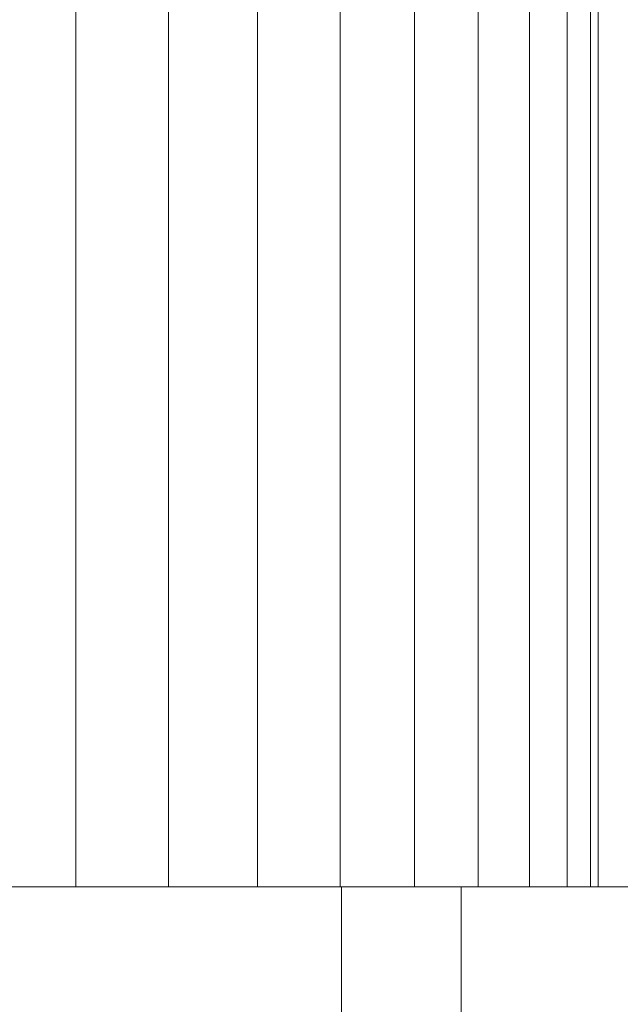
# Model space of a CAD drawing. Extents: x 5066 to 9756, y -2696 to -1109.
# Tile 97 of 208: x 9375.13065 to 9375.13439, y -2578.97399 to -2578.96785. Entities that reach past the tile are written whole.
import ezdxf

# ---------------------------------------------------------------- set-up
doc = ezdxf.new("R2010")
doc.units = 0
doc.header["$MEASUREMENT"] = 0
doc.layers.add('EL-Quadro de medição', color=9, linetype='CONTINUOUS', lineweight=18)

msp = doc.modelspace()

# ---------------------------------------------------------------- linework, layer by layer
at = {"layer": 'EL-Quadro de medição'}
for p, q in [((9375.1310015, -2578.9732541), (9375.1310015, -2578.9494428)), ((9375.1310015, -2578.9732541), (9375.1310015, -2578.9494428)), ((9375.1310015, -2578.9732541), (9375.1310015, -2578.9494428)), ((9375.1310015, -2578.9732541), (9375.1310015, -2578.9494428)), ((9375.1310015, -2578.9732541), (9375.1310015, -2578.9494428)), ((9375.1310015, -2578.9732541), (9375.1310015, -2578.9494428)), ((9375.1310015, -2578.9732541), (9375.1310015, -2578.9494428)), ((9375.1310015, -2578.9732541), (9375.1310015, -2578.9494428)), ((9375.1310015, -2578.9732541), (9375.1310015, -2578.9494428)), ((9375.1310015, -2578.9732541), (9375.1310015, -2578.9494428)), ((9375.1310015, -2578.9732541), (9375.1310015, -2578.9494428)), ((9375.1310015, -2578.9732541), (9375.1310015, -2578.9494428)), ((9375.1310015, -2578.9732541), (9375.1310015, -2578.9494428)), ((9375.1310015, -2578.9732541), (9375.1310015, -2578.9494428)), ((9375.1310015, -2578.9732541), (9375.1310015, -2578.9494428)), ((9375.1310015, -2578.9732541), (9375.1310015, -2578.9494428)), ((9375.1310015, -2578.9732541), (9375.1310015, -2578.9494428)), ((9375.1310015, -2578.9732541), (9375.1310015, -2578.9494428)), ((9375.1310015, -2578.9732541), (9375.1310015, -2578.9494428)), ((9375.1310015, -2578.9732541), (9375.1310015, -2578.9494428)), ((9375.1310015, -2578.9732541), (9375.1310015, -2578.9494428)), ((9375.1310015, -2578.9732541), (9375.1310015, -2578.9494428)), ((9375.1310015, -2578.9732541), (9375.1310015, -2578.9494428)), ((9375.1310015, -2578.9732541), (9375.1310015, -2578.9494428)), ((9375.1310015, -2578.9732541), (9375.1310015, -2578.9494428)), ((9375.1310015, -2578.9732541), (9375.1310015, -2578.9494428)), ((9375.1310015, -2578.9732541), (9375.1310015, -2578.9494428)), ((9375.1310015, -2578.9732541), (9375.1310015, -2578.9494428)), ((9375.1315794, -2578.9732541), (9375.1315794, -2578.9494428)), ((9375.1315794, -2578.9732541), (9375.1315794, -2578.9494428)), ((9375.1315794, -2578.9732541), (9375.1315794, -2578.9494428)), ((9375.1315794, -2578.9732541), (9375.1315794, -2578.9494428)), ((9375.1315794, -2578.9732541), (9375.1315794, -2578.9494428)), ((9375.1315794, -2578.9732541), (9375.1315794, -2578.9494428)), ((9375.1315794, -2578.9732541), (9375.1315794, -2578.9494428)), ((9375.1315794, -2578.9732541), (9375.1315794, -2578.9494428)), ((9375.1315794, -2578.9732541), (9375.1315794, -2578.9494428)), ((9375.1315794, -2578.9732541), (9375.1315794, -2578.9494428)), ((9375.1315794, -2578.9732541), (9375.1315794, -2578.9494428)), ((9375.1315794, -2578.9732541), (9375.1315794, -2578.9494428)), ((9375.1315794, -2578.9732541), (9375.1315794, -2578.9494428)), ((9375.1315794, -2578.9732541), (9375.1315794, -2578.9494428)), ((9375.1315794, -2578.9732541), (9375.1315794, -2578.9494428)), ((9375.1315794, -2578.9732541), (9375.1315794, -2578.9494428)), ((9375.1315794, -2578.9732541), (9375.1315794, -2578.9494428)), ((9375.1315794, -2578.9732541), (9375.1315794, -2578.9494428)), ((9375.1315794, -2578.9732541), (9375.1315794, -2578.9494428)), ((9375.1315794, -2578.9732541), (9375.1315794, -2578.9494428)), ((9375.1315794, -2578.9732541), (9375.1315794, -2578.9494428)), ((9375.1315794, -2578.9732541), (9375.1315794, -2578.9494428)), ((9375.1315794, -2578.9732541), (9375.1315794, -2578.9494428)), ((9375.1315794, -2578.9732541), (9375.1315794, -2578.9494428)), ((9375.1315794, -2578.9732541), (9375.1315794, -2578.9494428)), ((9375.1315794, -2578.9732541), (9375.1315794, -2578.9494428)), ((9375.1315794, -2578.9732541), (9375.1315794, -2578.9494428)), ((9375.1315794, -2578.9732541), (9375.1315794, -2578.9494428)), ((9375.1321335, -2578.9732541), (9375.1321335, -2578.9494428)), ((9375.1321335, -2578.9732541), (9375.1321335, -2578.9494428)), ((9375.1321335, -2578.9732541), (9375.1321335, -2578.9494428)), ((9375.1321335, -2578.9732541), (9375.1321335, -2578.9494428)), ((9375.1321335, -2578.9732541), (9375.1321335, -2578.9494428)), ((9375.1321335, -2578.9732541), (9375.1321335, -2578.9494428)), ((9375.1321335, -2578.9732541), (9375.1321335, -2578.9494428)), ((9375.1321335, -2578.9732541), (9375.1321335, -2578.9494428)), ((9375.1321335, -2578.9732541), (9375.1321335, -2578.9494428)), ((9375.1321335, -2578.9732541), (9375.1321335, -2578.9494428)), ((9375.1321335, -2578.9732541), (9375.1321335, -2578.9494428)), ((9375.1321335, -2578.9732541), (9375.1321335, -2578.9494428)), ((9375.1321335, -2578.9732541), (9375.1321335, -2578.9494428)), ((9375.1321335, -2578.9732541), (9375.1321335, -2578.9494428)), ((9375.1321335, -2578.9732541), (9375.1321335, -2578.9494428)), ((9375.1321335, -2578.9732541), (9375.1321335, -2578.9494428)), ((9375.1321335, -2578.9732541), (9375.1321335, -2578.9494428)), ((9375.1321335, -2578.9732541), (9375.1321335, -2578.9494428)), ((9375.1321335, -2578.9732541), (9375.1321335, -2578.9494428)), ((9375.1321335, -2578.9732541), (9375.1321335, -2578.9494428)), ((9375.1321335, -2578.9732541), (9375.1321335, -2578.9494428)), ((9375.1321335, -2578.9732541), (9375.1321335, -2578.9494428)), ((9375.1321335, -2578.9732541), (9375.1321335, -2578.9494428)), ((9375.1321335, -2578.9732541), (9375.1321335, -2578.9494428)), ((9375.1321335, -2578.9732541), (9375.1321335, -2578.9494428)), ((9375.1321335, -2578.9732541), (9375.1321335, -2578.9494428)), ((9375.1321335, -2578.9732541), (9375.1321335, -2578.9494428)), ((9375.1321335, -2578.9732541), (9375.1321335, -2578.9494428)), ((9375.1326488, -2578.9732541), (9375.1326488, -2578.9494428)), ((9375.1326488, -2578.9732541), (9375.1326488, -2578.9494428)), ((9375.1326488, -2578.9732541), (9375.1326488, -2578.9494428)), ((9375.1326488, -2578.9732541), (9375.1326488, -2578.9494428)), ((9375.1326488, -2578.9732541), (9375.1326488, -2578.9494428)), ((9375.1326488, -2578.9732541), (9375.1326488, -2578.9494428)), ((9375.1326488, -2578.9732541), (9375.1326488, -2578.9494428)), ((9375.1326488, -2578.9732541), (9375.1326488, -2578.9494428)), ((9375.1326488, -2578.9732541), (9375.1326488, -2578.9494428)), ((9375.1326488, -2578.9732541), (9375.1326488, -2578.9494428)), ((9375.1326488, -2578.9732541), (9375.1326488, -2578.9494428)), ((9375.1326488, -2578.9732541), (9375.1326488, -2578.9494428)), ((9375.1326488, -2578.9732541), (9375.1326488, -2578.9494428)), ((9375.1326488, -2578.9732541), (9375.1326488, -2578.9494428)), ((9375.1326488, -2578.9732541), (9375.1326488, -2578.9494428)), ((9375.1326488, -2578.9732541), (9375.1326488, -2578.9494428)), ((9375.1326488, -2578.9732541), (9375.1326488, -2578.9494428)), ((9375.1326488, -2578.9732541), (9375.1326488, -2578.9494428)), ((9375.1326488, -2578.9732541), (9375.1326488, -2578.9494428)), ((9375.1326488, -2578.9732541), (9375.1326488, -2578.9494428)), ((9375.1326488, -2578.9732541), (9375.1326488, -2578.9494428)), ((9375.1326488, -2578.9732541), (9375.1326488, -2578.9494428)), ((9375.1326488, -2578.9732541), (9375.1326488, -2578.9494428)), ((9375.1326488, -2578.9732541), (9375.1326488, -2578.9494428)), ((9375.1326488, -2578.9732541), (9375.1326488, -2578.9494428)), ((9375.1326488, -2578.9732541), (9375.1326488, -2578.9494428)), ((9375.1326488, -2578.9732541), (9375.1326488, -2578.9494428)), ((9375.1326488, -2578.9732541), (9375.1326488, -2578.9494428)), ((9375.1331111, -2578.9732541), (9375.1331111, -2578.9494428)), ((9375.1331111, -2578.9732541), (9375.1331111, -2578.9494428)), ((9375.1331111, -2578.9732541), (9375.1331111, -2578.9494428)), ((9375.1331111, -2578.9732541), (9375.1331111, -2578.9494428)), ((9375.1331111, -2578.9732541), (9375.1331111, -2578.9494428)), ((9375.1331111, -2578.9732541), (9375.1331111, -2578.9494428)), ((9375.1331111, -2578.9732541), (9375.1331111, -2578.9494428)), ((9375.1331111, -2578.9732541), (9375.1331111, -2578.9494428)), ((9375.1331111, -2578.9732541), (9375.1331111, -2578.9494428)), ((9375.1331111, -2578.9732541), (9375.1331111, -2578.9494428)), ((9375.1331111, -2578.9732541), (9375.1331111, -2578.9494428)), ((9375.1331111, -2578.9732541), (9375.1331111, -2578.9494428)), ((9375.1331111, -2578.9732541), (9375.1331111, -2578.9494428)), ((9375.1331111, -2578.9732541), (9375.1331111, -2578.9494428)), ((9375.1331111, -2578.9732541), (9375.1331111, -2578.9494428)), ((9375.1331111, -2578.9732541), (9375.1331111, -2578.9494428)), ((9375.1331111, -2578.9732541), (9375.1331111, -2578.9494428)), ((9375.1331111, -2578.9732541), (9375.1331111, -2578.9494428)), ((9375.1331111, -2578.9732541), (9375.1331111, -2578.9494428)), ((9375.1331111, -2578.9732541), (9375.1331111, -2578.9494428)), ((9375.1331111, -2578.9732541), (9375.1331111, -2578.9494428)), ((9375.1331111, -2578.9732541), (9375.1331111, -2578.9494428)), ((9375.1331111, -2578.9732541), (9375.1331111, -2578.9494428)), ((9375.1331111, -2578.9732541), (9375.1331111, -2578.9494428)), ((9375.1331111, -2578.9732541), (9375.1331111, -2578.9494428)), ((9375.1331111, -2578.9732541), (9375.1331111, -2578.9494428)), ((9375.1331111, -2578.9732541), (9375.1331111, -2578.9494428)), ((9375.1331111, -2578.9732541), (9375.1331111, -2578.9494428)), ((9375.1335079, -2578.9732541), (9375.1335079, -2578.9494428)), ((9375.1335079, -2578.9732541), (9375.1335079, -2578.9494428)), ((9375.1335079, -2578.9732541), (9375.1335079, -2578.9494428)), ((9375.1335079, -2578.9732541), (9375.1335079, -2578.9494428)), ((9375.1335079, -2578.9732541), (9375.1335079, -2578.9494428)), ((9375.1335079, -2578.9732541), (9375.1335079, -2578.9494428)), ((9375.1335079, -2578.9732541), (9375.1335079, -2578.9494428)), ((9375.1335079, -2578.9732541), (9375.1335079, -2578.9494428)), ((9375.1335079, -2578.9732541), (9375.1335079, -2578.9494428)), ((9375.1335079, -2578.9732541), (9375.1335079, -2578.9494428)), ((9375.1335079, -2578.9732541), (9375.1335079, -2578.9494428)), ((9375.1335079, -2578.9732541), (9375.1335079, -2578.9494428)), ((9375.1335079, -2578.9732541), (9375.1335079, -2578.9494428)), ((9375.1335079, -2578.9732541), (9375.1335079, -2578.9494428)), ((9375.1335079, -2578.9732541), (9375.1335079, -2578.9494428)), ((9375.1335079, -2578.9732541), (9375.1335079, -2578.9494428)), ((9375.1335079, -2578.9732541), (9375.1335079, -2578.9494428)), ((9375.1335079, -2578.9732541), (9375.1335079, -2578.9494428)), ((9375.1335079, -2578.9732541), (9375.1335079, -2578.9494428)), ((9375.1335079, -2578.9732541), (9375.1335079, -2578.9494428)), ((9375.1335079, -2578.9732541), (9375.1335079, -2578.9494428)), ((9375.1335079, -2578.9732541), (9375.1335079, -2578.9494428)), ((9375.1335079, -2578.9732541), (9375.1335079, -2578.9494428)), ((9375.1335079, -2578.9732541), (9375.1335079, -2578.9494428)), ((9375.1335079, -2578.9732541), (9375.1335079, -2578.9494428)), ((9375.1335079, -2578.9732541), (9375.1335079, -2578.9494428)), ((9375.1335079, -2578.9732541), (9375.1335079, -2578.9494428)), ((9375.1335079, -2578.9732541), (9375.1335079, -2578.9494428)), ((9375.1338283, -2578.9732541), (9375.1338283, -2578.9494428)), ((9375.1338283, -2578.9732541), (9375.1338283, -2578.9494428)), ((9375.1338283, -2578.9732541), (9375.1338283, -2578.9494428)), ((9375.1338283, -2578.9732541), (9375.1338283, -2578.9494428)), ((9375.1338283, -2578.9732541), (9375.1338283, -2578.9494428)), ((9375.1338283, -2578.9732541), (9375.1338283, -2578.9494428)), ((9375.1338283, -2578.9732541), (9375.1338283, -2578.9494428)), ((9375.1338283, -2578.9732541), (9375.1338283, -2578.9494428)), ((9375.1338283, -2578.9732541), (9375.1338283, -2578.9494428)), ((9375.1338283, -2578.9732541), (9375.1338283, -2578.9494428)), ((9375.1338283, -2578.9732541), (9375.1338283, -2578.9494428)), ((9375.1338283, -2578.9732541), (9375.1338283, -2578.9494428)), ((9375.1338283, -2578.9732541), (9375.1338283, -2578.9494428)), ((9375.1338283, -2578.9732541), (9375.1338283, -2578.9494428)), ((9375.1338283, -2578.9732541), (9375.1338283, -2578.9494428)), ((9375.1338283, -2578.9732541), (9375.1338283, -2578.9494428)), ((9375.1338283, -2578.9732541), (9375.1338283, -2578.9494428)), ((9375.1338283, -2578.9732541), (9375.1338283, -2578.9494428)), ((9375.1338283, -2578.9732541), (9375.1338283, -2578.9494428)), ((9375.1338283, -2578.9732541), (9375.1338283, -2578.9494428)), ((9375.1338283, -2578.9732541), (9375.1338283, -2578.9494428)), ((9375.1338283, -2578.9732541), (9375.1338283, -2578.9494428)), ((9375.1338283, -2578.9732541), (9375.1338283, -2578.9494428)), ((9375.1338283, -2578.9732541), (9375.1338283, -2578.9494428)), ((9375.1338283, -2578.9732541), (9375.1338283, -2578.9494428)), ((9375.1338283, -2578.9732541), (9375.1338283, -2578.9494428)), ((9375.1338283, -2578.9732541), (9375.1338283, -2578.9494428)), ((9375.1338283, -2578.9732541), (9375.1338283, -2578.9494428)), ((9375.1340637, -2578.9732541), (9375.1340637, -2578.9494428)), ((9375.1340637, -2578.9732541), (9375.1340637, -2578.9494428)), ((9375.1340637, -2578.9732541), (9375.1340637, -2578.9494428)), ((9375.1340637, -2578.9732541), (9375.1340637, -2578.9494428)), ((9375.1340637, -2578.9732541), (9375.1340637, -2578.9494428)), ((9375.1340637, -2578.9732541), (9375.1340637, -2578.9494428)), ((9375.1340637, -2578.9732541), (9375.1340637, -2578.9494428)), ((9375.1340637, -2578.9732541), (9375.1340637, -2578.9494428)), ((9375.1340637, -2578.9732541), (9375.1340637, -2578.9494428)), ((9375.1340637, -2578.9732541), (9375.1340637, -2578.9494428)), ((9375.1340637, -2578.9732541), (9375.1340637, -2578.9494428)), ((9375.1340637, -2578.9732541), (9375.1340637, -2578.9494428)), ((9375.1340637, -2578.9732541), (9375.1340637, -2578.9494428)), ((9375.1340637, -2578.9732541), (9375.1340637, -2578.9494428)), ((9375.1340637, -2578.9732541), (9375.1340637, -2578.9494428)), ((9375.1340637, -2578.9732541), (9375.1340637, -2578.9494428)), ((9375.1340637, -2578.9732541), (9375.1340637, -2578.9494428)), ((9375.1340637, -2578.9732541), (9375.1340637, -2578.9494428)), ((9375.1340637, -2578.9732541), (9375.1340637, -2578.9494428)), ((9375.1340637, -2578.9732541), (9375.1340637, -2578.9494428)), ((9375.1340637, -2578.9732541), (9375.1340637, -2578.9494428)), ((9375.1340637, -2578.9732541), (9375.1340637, -2578.9494428)), ((9375.1340637, -2578.9732541), (9375.1340637, -2578.9494428)), ((9375.1340637, -2578.9732541), (9375.1340637, -2578.9494428)), ((9375.1340637, -2578.9732541), (9375.1340637, -2578.9494428)), ((9375.1340637, -2578.9732541), (9375.1340637, -2578.9494428)), ((9375.1340637, -2578.9732541), (9375.1340637, -2578.9494428)), ((9375.1340637, -2578.9732541), (9375.1340637, -2578.9494428)), ((9375.1342075, -2578.9732541), (9375.1342075, -2578.9494428)), ((9375.1342075, -2578.9732541), (9375.1342075, -2578.9494428)), ((9375.1342075, -2578.9732541), (9375.1342075, -2578.9494428)), ((9375.1342075, -2578.9732541), (9375.1342075, -2578.9494428)), ((9375.1342075, -2578.9732541), (9375.1342075, -2578.9494428)), ((9375.1342075, -2578.9732541), (9375.1342075, -2578.9494428)), ((9375.1342075, -2578.9732541), (9375.1342075, -2578.9494428)), ((9375.1342075, -2578.9732541), (9375.1342075, -2578.9494428)), ((9375.1342075, -2578.9732541), (9375.1342075, -2578.9494428)), ((9375.1342075, -2578.9732541), (9375.1342075, -2578.9494428)), ((9375.1342075, -2578.9732541), (9375.1342075, -2578.9494428)), ((9375.1342075, -2578.9732541), (9375.1342075, -2578.9494428)), ((9375.1342075, -2578.9732541), (9375.1342075, -2578.9494428)), ((9375.1342075, -2578.9732541), (9375.1342075, -2578.9494428)), ((9375.1342075, -2578.9732541), (9375.1342075, -2578.9494428)), ((9375.1342075, -2578.9732541), (9375.1342075, -2578.9494428)), ((9375.1342075, -2578.9732541), (9375.1342075, -2578.9494428)), ((9375.1342075, -2578.9732541), (9375.1342075, -2578.9494428)), ((9375.1342075, -2578.9732541), (9375.1342075, -2578.9494428)), ((9375.1342075, -2578.9732541), (9375.1342075, -2578.9494428)), ((9375.1342075, -2578.9732541), (9375.1342075, -2578.9494428)), ((9375.1342075, -2578.9732541), (9375.1342075, -2578.9494428)), ((9375.1342075, -2578.9732541), (9375.1342075, -2578.9494428)), ((9375.1342075, -2578.9732541), (9375.1342075, -2578.9494428)), ((9375.1342075, -2578.9732541), (9375.1342075, -2578.9494428)), ((9375.1342075, -2578.9732541), (9375.1342075, -2578.9494428)), ((9375.1342075, -2578.9732541), (9375.1342075, -2578.9494428)), ((9375.1342075, -2578.9732541), (9375.1342075, -2578.9494428)), ((9375.1342559, -2578.9732541), (9375.1342559, -2578.9494428)), ((9375.1342559, -2578.9732541), (9375.1342559, -2578.9494428)), ((9375.1342559, -2578.9732541), (9375.1342559, -2578.9494428)), ((9375.1342559, -2578.9732541), (9375.1342559, -2578.9494428)), ((9375.1342559, -2578.9732541), (9375.1342559, -2578.9494428)), ((9375.1342559, -2578.9732541), (9375.1342559, -2578.9494428)), ((9375.1342559, -2578.9732541), (9375.1342559, -2578.9494428)), ((9375.1342559, -2578.9732541), (9375.1342559, -2578.9494428)), ((9375.1342559, -2578.9732541), (9375.1342559, -2578.9494428)), ((9375.1342559, -2578.9732541), (9375.1342559, -2578.9494428)), ((9375.1342559, -2578.9732541), (9375.1342559, -2578.9494428)), ((9375.1342559, -2578.9732541), (9375.1342559, -2578.9494428)), ((9375.1342559, -2578.9732541), (9375.1342559, -2578.9494428)), ((9375.1342559, -2578.9732541), (9375.1342559, -2578.9494428)), ((9375.1407086, -2578.9732541), (9374.7407086, -2578.9732541)), ((9374.7407086, -2578.9732541), (9375.1407086, -2578.9732541)), ((9375.1334027, -2578.9732541), (9374.7487597, -2578.9732541)), ((9375.1326574, -2578.9732541), (9375.0200145, -2578.9732541)), ((9375.0207597, -2578.9732541), (9375.1334027, -2578.9732541)), ((9375.1207086, -2578.9732541), (9375.1407086, -2578.9732541)), ((9375.1407086, -2578.9732541), (9375.1207086, -2578.9732541)), ((9375.1304156, -2578.9732541), (9375.1310015, -2578.9732541)), ((9375.1310015, -2578.9732541), (9375.1304156, -2578.9732541)), ((9375.1304156, -2578.9732541), (9375.1310015, -2578.9732541)), ((9375.1310015, -2578.9732541), (9375.1304156, -2578.9732541)), ((9375.1304156, -2578.9732541), (9375.1310015, -2578.9732541)), ((9375.1310015, -2578.9732541), (9375.1304156, -2578.9732541)), ((9375.1304156, -2578.9732541), (9375.1310015, -2578.9732541)), ((9375.1310015, -2578.9732541), (9375.1304156, -2578.9732541)), ((9375.1304156, -2578.9732541), (9375.1310015, -2578.9732541)), ((9375.1310015, -2578.9732541), (9375.1304156, -2578.9732541)), ((9375.1304156, -2578.9732541), (9375.1310015, -2578.9732541)), ((9375.1310015, -2578.9732541), (9375.1304156, -2578.9732541)), ((9375.1304156, -2578.9732541), (9375.1310015, -2578.9732541)), ((9375.1310015, -2578.9732541), (9375.1304156, -2578.9732541)), ((9375.1304156, -2578.9732541), (9375.1310015, -2578.9732541)), ((9375.1310015, -2578.9732541), (9375.1304156, -2578.9732541)), ((9375.1304156, -2578.9732541), (9375.1310015, -2578.9732541)), ((9375.1310015, -2578.9732541), (9375.1304156, -2578.9732541)), ((9375.1304156, -2578.9732541), (9375.1310015, -2578.9732541)), ((9375.1310015, -2578.9732541), (9375.1304156, -2578.9732541)), ((9375.1304156, -2578.9732541), (9375.1310015, -2578.9732541)), ((9375.1310015, -2578.9732541), (9375.1304156, -2578.9732541)), ((9375.1304156, -2578.9732541), (9375.1310015, -2578.9732541)), ((9375.1310015, -2578.9732541), (9375.1304156, -2578.9732541)), ((9375.1304156, -2578.9732541), (9375.1310015, -2578.9732541)), ((9375.1310015, -2578.9732541), (9375.1304156, -2578.9732541)), ((9375.1304156, -2578.9732541), (9375.1310015, -2578.9732541)), ((9375.1310015, -2578.9732541), (9375.1304156, -2578.9732541)), ((9375.1310015, -2578.9732541), (9375.1315794, -2578.9732541)), ((9375.1315794, -2578.9732541), (9375.1310015, -2578.9732541)), ((9375.1310015, -2578.9732541), (9375.1315794, -2578.9732541)), ((9375.1315794, -2578.9732541), (9375.1310015, -2578.9732541)), ((9375.1310015, -2578.9732541), (9375.1315794, -2578.9732541)), ((9375.1315794, -2578.9732541), (9375.1310015, -2578.9732541)), ((9375.1310015, -2578.9732541), (9375.1315794, -2578.9732541)), ((9375.1315794, -2578.9732541), (9375.1310015, -2578.9732541)), ((9375.1310015, -2578.9732541), (9375.1315794, -2578.9732541)), ((9375.1315794, -2578.9732541), (9375.1310015, -2578.9732541)), ((9375.1310015, -2578.9732541), (9375.1315794, -2578.9732541)), ((9375.1315794, -2578.9732541), (9375.1310015, -2578.9732541)), ((9375.1310015, -2578.9732541), (9375.1315794, -2578.9732541)), ((9375.1315794, -2578.9732541), (9375.1310015, -2578.9732541)), ((9375.1310015, -2578.9732541), (9375.1315794, -2578.9732541)), ((9375.1315794, -2578.9732541), (9375.1310015, -2578.9732541)), ((9375.1310015, -2578.9732541), (9375.1315794, -2578.9732541)), ((9375.1315794, -2578.9732541), (9375.1310015, -2578.9732541)), ((9375.1310015, -2578.9732541), (9375.1315794, -2578.9732541)), ((9375.1315794, -2578.9732541), (9375.1310015, -2578.9732541)), ((9375.1310015, -2578.9732541), (9375.1315794, -2578.9732541)), ((9375.1315794, -2578.9732541), (9375.1310015, -2578.9732541)), ((9375.1310015, -2578.9732541), (9375.1315794, -2578.9732541)), ((9375.1315794, -2578.9732541), (9375.1310015, -2578.9732541)), ((9375.1310015, -2578.9732541), (9375.1315794, -2578.9732541)), ((9375.1315794, -2578.9732541), (9375.1310015, -2578.9732541)), ((9375.1310015, -2578.9732541), (9375.1315794, -2578.9732541)), ((9375.1315794, -2578.9732541), (9375.1310015, -2578.9732541)), ((9375.1315794, -2578.9732541), (9375.1321335, -2578.9732541)), ((9375.1321335, -2578.9732541), (9375.1315794, -2578.9732541)), ((9375.1315794, -2578.9732541), (9375.1321335, -2578.9732541)), ((9375.1321335, -2578.9732541), (9375.1315794, -2578.9732541)), ((9375.1315794, -2578.9732541), (9375.1321335, -2578.9732541)), ((9375.1321335, -2578.9732541), (9375.1315794, -2578.9732541)), ((9375.1315794, -2578.9732541), (9375.1321335, -2578.9732541)), ((9375.1321335, -2578.9732541), (9375.1315794, -2578.9732541)), ((9375.1315794, -2578.9732541), (9375.1321335, -2578.9732541)), ((9375.1321335, -2578.9732541), (9375.1315794, -2578.9732541)), ((9375.1315794, -2578.9732541), (9375.1321335, -2578.9732541)), ((9375.1321335, -2578.9732541), (9375.1315794, -2578.9732541)), ((9375.1315794, -2578.9732541), (9375.1321335, -2578.9732541)), ((9375.1321335, -2578.9732541), (9375.1315794, -2578.9732541)), ((9375.1315794, -2578.9732541), (9375.1321335, -2578.9732541)), ((9375.1321335, -2578.9732541), (9375.1315794, -2578.9732541)), ((9375.1315794, -2578.9732541), (9375.1321335, -2578.9732541)), ((9375.1321335, -2578.9732541), (9375.1315794, -2578.9732541)), ((9375.1315794, -2578.9732541), (9375.1321335, -2578.9732541)), ((9375.1321335, -2578.9732541), (9375.1315794, -2578.9732541)), ((9375.1315794, -2578.9732541), (9375.1321335, -2578.9732541)), ((9375.1321335, -2578.9732541), (9375.1315794, -2578.9732541)), ((9375.1315794, -2578.9732541), (9375.1321335, -2578.9732541)), ((9375.1321335, -2578.9732541), (9375.1315794, -2578.9732541)), ((9375.1315794, -2578.9732541), (9375.1321335, -2578.9732541)), ((9375.1321335, -2578.9732541), (9375.1315794, -2578.9732541)), ((9375.1315794, -2578.9732541), (9375.1321335, -2578.9732541)), ((9375.1321335, -2578.9732541), (9375.1315794, -2578.9732541)), ((9375.1321335, -2578.9732541), (9375.1326488, -2578.9732541)), ((9375.1326488, -2578.9732541), (9375.1321335, -2578.9732541)), ((9375.1321335, -2578.9732541), (9375.1326488, -2578.9732541)), ((9375.1326488, -2578.9732541), (9375.1321335, -2578.9732541)), ((9375.1321335, -2578.9732541), (9375.1326488, -2578.9732541)), ((9375.1326488, -2578.9732541), (9375.1321335, -2578.9732541)), ((9375.1321335, -2578.9732541), (9375.1326488, -2578.9732541)), ((9375.1326488, -2578.9732541), (9375.1321335, -2578.9732541)), ((9375.1321335, -2578.9732541), (9375.1326488, -2578.9732541)), ((9375.1326488, -2578.9732541), (9375.1321335, -2578.9732541)), ((9375.1321335, -2578.9732541), (9375.1326488, -2578.9732541)), ((9375.1326488, -2578.9732541), (9375.1321335, -2578.9732541)), ((9375.1321335, -2578.9732541), (9375.1326488, -2578.9732541)), ((9375.1326488, -2578.9732541), (9375.1321335, -2578.9732541)), ((9375.1321335, -2578.9732541), (9375.1326488, -2578.9732541)), ((9375.1326488, -2578.9732541), (9375.1321335, -2578.9732541)), ((9375.1321335, -2578.9732541), (9375.1326488, -2578.9732541)), ((9375.1326488, -2578.9732541), (9375.1321335, -2578.9732541)), ((9375.1321335, -2578.9732541), (9375.1326488, -2578.9732541)), ((9375.1326488, -2578.9732541), (9375.1321335, -2578.9732541)), ((9375.1321335, -2578.9732541), (9375.1326488, -2578.9732541)), ((9375.1326488, -2578.9732541), (9375.1321335, -2578.9732541)), ((9375.1321335, -2578.9732541), (9375.1326488, -2578.9732541)), ((9375.1326488, -2578.9732541), (9375.1321335, -2578.9732541)), ((9375.1321335, -2578.9732541), (9375.1326488, -2578.9732541)), ((9375.1326488, -2578.9732541), (9375.1321335, -2578.9732541)), ((9375.1321335, -2578.9732541), (9375.1326488, -2578.9732541)), ((9375.1326488, -2578.9732541), (9375.1321335, -2578.9732541)), ((9375.1326488, -2578.9732541), (9375.1331111, -2578.9732541)), ((9375.1331111, -2578.9732541), (9375.1326488, -2578.9732541)), ((9375.1326488, -2578.9732541), (9375.1331111, -2578.9732541)), ((9375.1331111, -2578.9732541), (9375.1326488, -2578.9732541)), ((9375.1326488, -2578.9732541), (9375.1331111, -2578.9732541)), ((9375.1331111, -2578.9732541), (9375.1326488, -2578.9732541)), ((9375.1326488, -2578.9732541), (9375.1331111, -2578.9732541)), ((9375.1331111, -2578.9732541), (9375.1326488, -2578.9732541)), ((9375.1326488, -2578.9732541), (9375.1331111, -2578.9732541)), ((9375.1331111, -2578.9732541), (9375.1326488, -2578.9732541)), ((9375.1326488, -2578.9732541), (9375.1331111, -2578.9732541)), ((9375.1331111, -2578.9732541), (9375.1326488, -2578.9732541)), ((9375.1326488, -2578.9732541), (9375.1331111, -2578.9732541)), ((9375.1331111, -2578.9732541), (9375.1326488, -2578.9732541)), ((9375.1326488, -2578.9732541), (9375.1331111, -2578.9732541)), ((9375.1331111, -2578.9732541), (9375.1326488, -2578.9732541)), ((9375.1326488, -2578.9732541), (9375.1331111, -2578.9732541)), ((9375.1331111, -2578.9732541), (9375.1326488, -2578.9732541)), ((9375.1326488, -2578.9732541), (9375.1331111, -2578.9732541)), ((9375.1331111, -2578.9732541), (9375.1326488, -2578.9732541)), ((9375.1326488, -2578.9732541), (9375.1331111, -2578.9732541)), ((9375.1331111, -2578.9732541), (9375.1326488, -2578.9732541)), ((9375.1326488, -2578.9732541), (9375.1331111, -2578.9732541)), ((9375.1331111, -2578.9732541), (9375.1326488, -2578.9732541)), ((9375.1326488, -2578.9732541), (9375.1331111, -2578.9732541)), ((9375.1331111, -2578.9732541), (9375.1326488, -2578.9732541)), ((9375.1326488, -2578.9732541), (9375.1331111, -2578.9732541)), ((9375.1331111, -2578.9732541), (9375.1326488, -2578.9732541)), ((9375.1326574, -2578.999989), (9375.1326574, -2578.9732541)), ((9375.1345401, -2578.9732541), (9375.1326574, -2578.9732541)), ((9375.1331111, -2578.9732541), (9375.1335079, -2578.9732541)), ((9375.1335079, -2578.9732541), (9375.1331111, -2578.9732541)), ((9375.1331111, -2578.9732541), (9375.1335079, -2578.9732541)), ((9375.1335079, -2578.9732541), (9375.1331111, -2578.9732541)), ((9375.1331111, -2578.9732541), (9375.1335079, -2578.9732541)), ((9375.1335079, -2578.9732541), (9375.1331111, -2578.9732541)), ((9375.1331111, -2578.9732541), (9375.1335079, -2578.9732541)), ((9375.1335079, -2578.9732541), (9375.1331111, -2578.9732541)), ((9375.1331111, -2578.9732541), (9375.1335079, -2578.9732541)), ((9375.1335079, -2578.9732541), (9375.1331111, -2578.9732541)), ((9375.1331111, -2578.9732541), (9375.1335079, -2578.9732541)), ((9375.1335079, -2578.9732541), (9375.1331111, -2578.9732541)), ((9375.1331111, -2578.9732541), (9375.1335079, -2578.9732541)), ((9375.1335079, -2578.9732541), (9375.1331111, -2578.9732541)), ((9375.1331111, -2578.9732541), (9375.1335079, -2578.9732541)), ((9375.1335079, -2578.9732541), (9375.1331111, -2578.9732541)), ((9375.1331111, -2578.9732541), (9375.1335079, -2578.9732541)), ((9375.1335079, -2578.9732541), (9375.1331111, -2578.9732541)), ((9375.1331111, -2578.9732541), (9375.1335079, -2578.9732541)), ((9375.1335079, -2578.9732541), (9375.1331111, -2578.9732541)), ((9375.1331111, -2578.9732541), (9375.1335079, -2578.9732541)), ((9375.1335079, -2578.9732541), (9375.1331111, -2578.9732541)), ((9375.1331111, -2578.9732541), (9375.1335079, -2578.9732541)), ((9375.1335079, -2578.9732541), (9375.1331111, -2578.9732541)), ((9375.1331111, -2578.9732541), (9375.1335079, -2578.9732541)), ((9375.1335079, -2578.9732541), (9375.1331111, -2578.9732541)), ((9375.1331111, -2578.9732541), (9375.1335079, -2578.9732541)), ((9375.1335079, -2578.9732541), (9375.1331111, -2578.9732541)), ((9375.1334027, -2578.9732541), (9375.1353438, -2578.9732541)), ((9375.1334027, -2578.999989), (9375.1334027, -2578.9732541)), ((9375.1335079, -2578.9732541), (9375.1338283, -2578.9732541)), ((9375.1338283, -2578.9732541), (9375.1335079, -2578.9732541)), ((9375.1335079, -2578.9732541), (9375.1338283, -2578.9732541)), ((9375.1338283, -2578.9732541), (9375.1335079, -2578.9732541)), ((9375.1335079, -2578.9732541), (9375.1338283, -2578.9732541)), ((9375.1338283, -2578.9732541), (9375.1335079, -2578.9732541)), ((9375.1335079, -2578.9732541), (9375.1338283, -2578.9732541)), ((9375.1338283, -2578.9732541), (9375.1335079, -2578.9732541)), ((9375.1335079, -2578.9732541), (9375.1338283, -2578.9732541)), ((9375.1338283, -2578.9732541), (9375.1335079, -2578.9732541)), ((9375.1335079, -2578.9732541), (9375.1338283, -2578.9732541)), ((9375.1338283, -2578.9732541), (9375.1335079, -2578.9732541)), ((9375.1335079, -2578.9732541), (9375.1338283, -2578.9732541)), ((9375.1338283, -2578.9732541), (9375.1335079, -2578.9732541)), ((9375.1335079, -2578.9732541), (9375.1338283, -2578.9732541)), ((9375.1338283, -2578.9732541), (9375.1335079, -2578.9732541)), ((9375.1335079, -2578.9732541), (9375.1338283, -2578.9732541)), ((9375.1338283, -2578.9732541), (9375.1335079, -2578.9732541)), ((9375.1335079, -2578.9732541), (9375.1338283, -2578.9732541)), ((9375.1338283, -2578.9732541), (9375.1335079, -2578.9732541)), ((9375.1335079, -2578.9732541), (9375.1338283, -2578.9732541)), ((9375.1338283, -2578.9732541), (9375.1335079, -2578.9732541)), ((9375.1335079, -2578.9732541), (9375.1338283, -2578.9732541)), ((9375.1338283, -2578.9732541), (9375.1335079, -2578.9732541)), ((9375.1335079, -2578.9732541), (9375.1338283, -2578.9732541)), ((9375.1338283, -2578.9732541), (9375.1335079, -2578.9732541)), ((9375.1335079, -2578.9732541), (9375.1338283, -2578.9732541)), ((9375.1338283, -2578.9732541), (9375.1335079, -2578.9732541)), ((9375.1338283, -2578.9732541), (9375.1340637, -2578.9732541)), ((9375.1340637, -2578.9732541), (9375.1338283, -2578.9732541)), ((9375.1338283, -2578.9732541), (9375.1340637, -2578.9732541)), ((9375.1340637, -2578.9732541), (9375.1338283, -2578.9732541)), ((9375.1338283, -2578.9732541), (9375.1340637, -2578.9732541)), ((9375.1340637, -2578.9732541), (9375.1338283, -2578.9732541)), ((9375.1338283, -2578.9732541), (9375.1340637, -2578.9732541)), ((9375.1340637, -2578.9732541), (9375.1338283, -2578.9732541)), ((9375.1338283, -2578.9732541), (9375.1340637, -2578.9732541)), ((9375.1340637, -2578.9732541), (9375.1338283, -2578.9732541)), ((9375.1338283, -2578.9732541), (9375.1340637, -2578.9732541)), ((9375.1340637, -2578.9732541), (9375.1338283, -2578.9732541)), ((9375.1338283, -2578.9732541), (9375.1340637, -2578.9732541)), ((9375.1340637, -2578.9732541), (9375.1338283, -2578.9732541)), ((9375.1338283, -2578.9732541), (9375.1340637, -2578.9732541)), ((9375.1340637, -2578.9732541), (9375.1338283, -2578.9732541)), ((9375.1338283, -2578.9732541), (9375.1340637, -2578.9732541)), ((9375.1340637, -2578.9732541), (9375.1338283, -2578.9732541)), ((9375.1338283, -2578.9732541), (9375.1340637, -2578.9732541)), ((9375.1340637, -2578.9732541), (9375.1338283, -2578.9732541)), ((9375.1338283, -2578.9732541), (9375.1340637, -2578.9732541)), ((9375.1340637, -2578.9732541), (9375.1338283, -2578.9732541)), ((9375.1338283, -2578.9732541), (9375.1340637, -2578.9732541)), ((9375.1340637, -2578.9732541), (9375.1338283, -2578.9732541)), ((9375.1338283, -2578.9732541), (9375.1340637, -2578.9732541)), ((9375.1340637, -2578.9732541), (9375.1338283, -2578.9732541)), ((9375.1338283, -2578.9732541), (9375.1340637, -2578.9732541)), ((9375.1340637, -2578.9732541), (9375.1338283, -2578.9732541)), ((9375.1340637, -2578.9732541), (9375.1342075, -2578.9732541)), ((9375.1342075, -2578.9732541), (9375.1340637, -2578.9732541)), ((9375.1340637, -2578.9732541), (9375.1342075, -2578.9732541)), ((9375.1342075, -2578.9732541), (9375.1340637, -2578.9732541)), ((9375.1340637, -2578.9732541), (9375.1342075, -2578.9732541)), ((9375.1342075, -2578.9732541), (9375.1340637, -2578.9732541)), ((9375.1340637, -2578.9732541), (9375.1342075, -2578.9732541)), ((9375.1342075, -2578.9732541), (9375.1340637, -2578.9732541)), ((9375.1340637, -2578.9732541), (9375.1342075, -2578.9732541)), ((9375.1342075, -2578.9732541), (9375.1340637, -2578.9732541)), ((9375.1340637, -2578.9732541), (9375.1342075, -2578.9732541)), ((9375.1342075, -2578.9732541), (9375.1340637, -2578.9732541)), ((9375.1340637, -2578.9732541), (9375.1342075, -2578.9732541)), ((9375.1342075, -2578.9732541), (9375.1340637, -2578.9732541)), ((9375.1340637, -2578.9732541), (9375.1342075, -2578.9732541)), ((9375.1342075, -2578.9732541), (9375.1340637, -2578.9732541)), ((9375.1340637, -2578.9732541), (9375.1342075, -2578.9732541)), ((9375.1342075, -2578.9732541), (9375.1340637, -2578.9732541)), ((9375.1340637, -2578.9732541), (9375.1342075, -2578.9732541)), ((9375.1342075, -2578.9732541), (9375.1340637, -2578.9732541)), ((9375.1340637, -2578.9732541), (9375.1342075, -2578.9732541)), ((9375.1342075, -2578.9732541), (9375.1340637, -2578.9732541)), ((9375.1340637, -2578.9732541), (9375.1342075, -2578.9732541)), ((9375.1342075, -2578.9732541), (9375.1340637, -2578.9732541)), ((9375.1340637, -2578.9732541), (9375.1342075, -2578.9732541)), ((9375.1342075, -2578.9732541), (9375.1340637, -2578.9732541)), ((9375.1340637, -2578.9732541), (9375.1342075, -2578.9732541)), ((9375.1342075, -2578.9732541), (9375.1340637, -2578.9732541)), ((9375.1342075, -2578.9732541), (9375.1342559, -2578.9732541)), ((9375.1342559, -2578.9732541), (9375.1342075, -2578.9732541)), ((9375.1342075, -2578.9732541), (9375.1342559, -2578.9732541)), ((9375.1342559, -2578.9732541), (9375.1342075, -2578.9732541)), ((9375.1342075, -2578.9732541), (9375.1342559, -2578.9732541)), ((9375.1342559, -2578.9732541), (9375.1342075, -2578.9732541)), ((9375.1342075, -2578.9732541), (9375.1342559, -2578.9732541)), ((9375.1342559, -2578.9732541), (9375.1342075, -2578.9732541)), ((9375.1342075, -2578.9732541), (9375.1342559, -2578.9732541)), ((9375.1342559, -2578.9732541), (9375.1342075, -2578.9732541)), ((9375.1342075, -2578.9732541), (9375.1342559, -2578.9732541)), ((9375.1342559, -2578.9732541), (9375.1342075, -2578.9732541)), ((9375.1342075, -2578.9732541), (9375.1342559, -2578.9732541)), ((9375.1342559, -2578.9732541), (9375.1342075, -2578.9732541)), ((9375.1342075, -2578.9732541), (9375.1342559, -2578.9732541)), ((9375.1342559, -2578.9732541), (9375.1342075, -2578.9732541)), ((9375.1342075, -2578.9732541), (9375.1342559, -2578.9732541)), ((9375.1342559, -2578.9732541), (9375.1342075, -2578.9732541)), ((9375.1342075, -2578.9732541), (9375.1342559, -2578.9732541)), ((9375.1342559, -2578.9732541), (9375.1342075, -2578.9732541)), ((9375.1342075, -2578.9732541), (9375.1342559, -2578.9732541)), ((9375.1342559, -2578.9732541), (9375.1342075, -2578.9732541)), ((9375.1342075, -2578.9732541), (9375.1342559, -2578.9732541)), ((9375.1342559, -2578.9732541), (9375.1342075, -2578.9732541)), ((9375.1342075, -2578.9732541), (9375.1342559, -2578.9732541)), ((9375.1342559, -2578.9732541), (9375.1342075, -2578.9732541)), ((9375.1342075, -2578.9732541), (9375.1342559, -2578.9732541)), ((9375.1342559, -2578.9732541), (9375.1342075, -2578.9732541))]:
    msp.add_line(p, q, dxfattribs=at)

doc.saveas('drawing.dxf')
